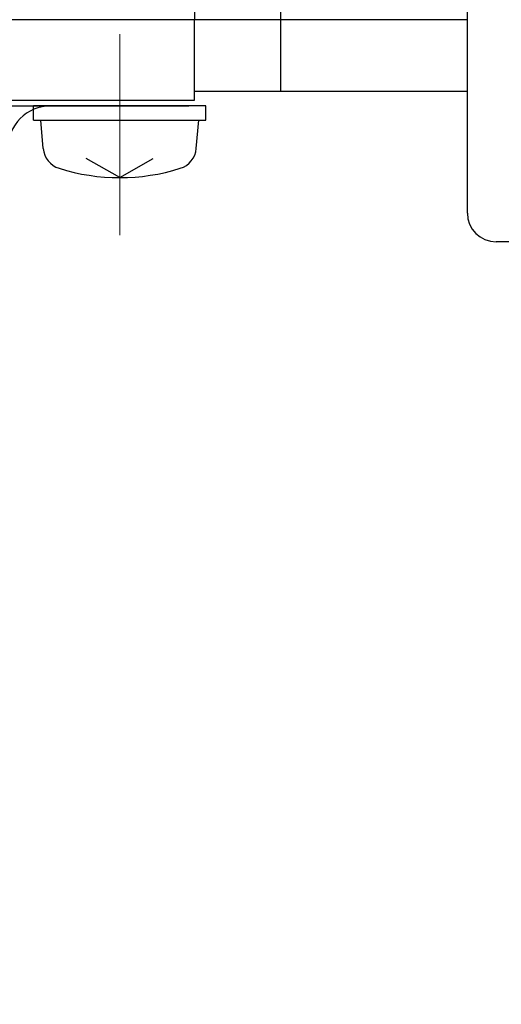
# Model space of a CAD drawing. Header units: millimetres. Extents: x 0 to 1733, y 0 to 1188.
# Tile 126 of 157: x 427 to 444, y 744 to 778. Entities that reach past the tile are written whole.
import ezdxf

# ---------------------------------------------------------------- set-up
doc = ezdxf.new("R2010")
doc.units = ezdxf.units.MM
doc.header["$LTSCALE"] = 0.727559
doc.linetypes.add('CENTER', pattern=[50.8, 31.75, -6.35, 6.35, -6.35])
doc.layers.add('NoLayerName_001', color=7, linetype='Continuous')
doc.styles.get("Standard").update_dxf_attribs({"font": 'txt', "bigfont": 'extfont2'})
doc.dimstyles.get("Standard").update_dxf_attribs({"dimtxt": 2.5, "dimasz": 2.5, "dimexe": 1, "dimexo": 1, "dimtad": 1, "dimdec": 3, "dimzin": 0, "dimdsep": 46, "dimtxsty": 'Standard', "dimcen": 2.5, "dimadec": 3, "dimazin": 0, "dimtfac": 0.75, "dimtdec": 3, "dimtmove": 0, "dimatfit": 3, "dimfxl": 1, "dimarcsym": 0})

# ---------------------------------------------------------------- blocks, each defined once
blk = doc.blocks.new('_OPEN30')
at = {"color": 0, "linetype": 'ByBlock', "lineweight": -2}
for p, q in [((-1, 0.267949), (0, 0)), ((0, 0), (-1, -0.267949)), ((0, 0), (-1, 0))]:
    blk.add_line(p, q, dxfattribs=at)
blk = doc.blocks.new('*D149')
at = {"layer": 'Defpoints', "color": 0}
for p in [(420.5, 757.5), (720, 730), (420.5, 580)]:
    blk.add_point(p, dxfattribs=at)
at = {"layer": 'NoLayerName_001', "color": 0, "linetype": 'Continuous', "lineweight": 13}
for p, q in [((420.5, 753.5), (420.5, 576)), ((720, 726), (720, 576)), ((712, 580), (428.5, 580))]:
    blk.add_line(p, q, dxfattribs=at)
at = {"layer": 'NoLayerName_001', "color": 0, "lineweight": 13, "xscale": 8, "yscale": 8, "zscale": 8, "rotation": 180}
blk.add_blockref('_OPEN30', (420.5, 580), dxfattribs=at)
at = {"layer": 'NoLayerName_001', "color": 0, "lineweight": 13, "xscale": 8, "yscale": 8, "zscale": 8}
blk.add_blockref('_OPEN30', (720, 580), dxfattribs=at)
at = {"layer": 'NoLayerName_001', "color": 0, "lineweight": 13, "insert": (570.25, 591.674), "char_height": 12.8, "attachment_point": 5}
blk.add_mtext('\\W0.8594;３００', dxfattribs=at)

msp = doc.modelspace()

# ---------------------------------------------------------------- linework, layer by layer
at = {"layer": 'NoLayerName_001', "color": 7, "linetype": 'Continuous', "lineweight": 25}
for p, q in [((436, 864.5), (436, 775.5)), ((442.5, 771.26727281), (442.5, 798.10990649)), ((433, 788.61908494), (433, 778)), ((442.5, 778.00000105), (408.00000058, 778.00000105)), ((442.5, 775.5), (433.00000008, 775.5)), ((427.39999983, 774.50000114), (427.39999983, 775.00000112)), ((433.39999968, 774.50000114), (433.39999968, 775.00000112)), ((433.3999998, 774.50000003), (433.3999998, 775.00000001)), ((427.39999983, 774.50000114), (433.39999968, 774.50000114)), ((427.73590474, 773.51810347), (427.64999982, 774.50000114)), ((433.06409477, 773.51810347), (433.14999968, 774.50000114)), ((430.39999975, 772.50000119), (429.2370987, 773.17140243)), ((430.39999975, 772.50000119), (431.56290081, 773.17140243)), ((449.5, 770.26727281), (443.5, 770.26727281))]:
    msp.add_line(p, q, dxfattribs=at)
at = {"layer": 'NoLayerName_001', "color": 60, "linetype": 'Continuous', "lineweight": 25}
for p, q in [((432.99999969, 775.20000112), (432.99999969, 778.00000105)), ((408.00000044, 775.20000001), (432.99999981, 775.20000001)), ((408.20000031, 775.00000112), (432.79999969, 775.00000112)), ((408.20000043, 775.00000001), (432.79999982, 775.00000001)), ((433.3999998, 775.00000001), (427.39999995, 775.00000001))]:
    msp.add_line(p, q, dxfattribs=at)
at = {"layer": 'NoLayerName_001', "color": 4, "linetype": 'CENTER', "lineweight": 13}
msp.add_line((430.39999975, 777.50000106), (430.39999975, 770.50000124), dxfattribs=at)
at = {"layer": 'NoLayerName_001', "color": 60, "linetype": 'Continuous', "lineweight": 25}
msp.add_arc((427.99999981, 773.50000116), 1.49999996, 90, 180, dxfattribs=at)
at = {"layer": 'NoLayerName_001', "color": 7, "linetype": 'Continuous', "lineweight": 25}
for centre, radius, start, end in [((428.53286047, 773.58782806), 0.79999998, 185, 252.473221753), ((432.26713903, 773.58782806), 0.79999998, 287.526778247, 355), ((430.39999975, 779.50000101), 6.99999983, 252.473221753, 287.526778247), ((443.5, 771.26727281), 1, 180, 270)]:
    msp.add_arc(centre, radius, start, end, dxfattribs=at)

# ---------------------------------------------------------------- dimensions: what is measured, and where the dimension line sits
at = {"layer": 'NoLayerName_001', "color": 3, "linetype": 'Continuous', "lineweight": 13}
dim = msp.add_linear_dim(base=(420.5, 580), p1=(720, 730), p2=(420.5, 757.50000156), angle=180, text='\\W0.8594;３００', dimstyle='Standard', override={"dimtxt": 12.8, "dimasz": 8, "dimexe": 4, "dimexo": 4, "dimgap": 4, "dimdec": 8, "dimzin": 8, "dimblk": 'OPEN30', "dimclrd": 0, "dimclre": 0, "dimclrt": 0, "dimtp": 0, "dimtm": 0, "dimlwd": 13, "dimlwe": 13}, dxfattribs=at)
dim.commit()
dim.dimension.update_dxf_attribs({"geometry": '*D149', "text_midpoint": (570.25, 580), "dimtype": 160})

doc.saveas('drawing.dxf')
